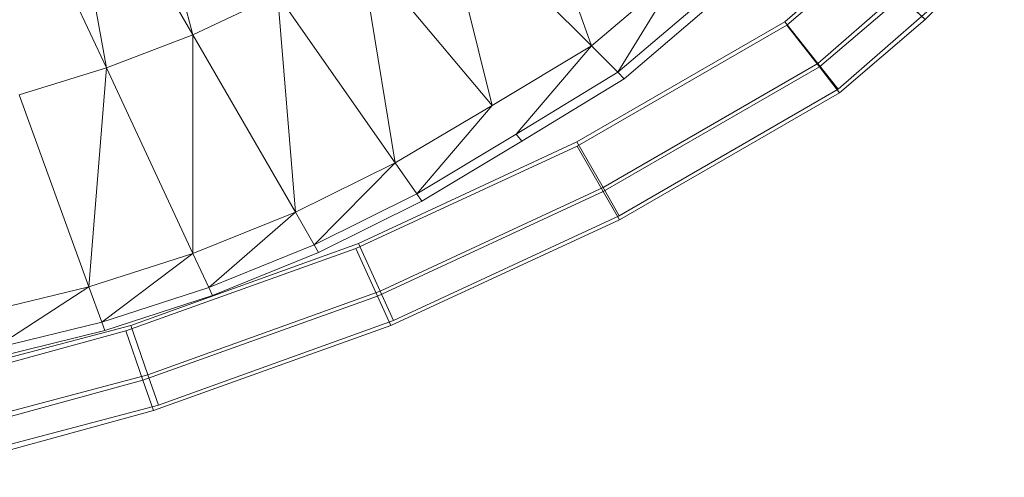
# Model space of a CAD drawing. Header units: metres. Extents: x 391.1 to 427.5, y 12.8 to 28.4.
# Tile 168 of 206: x 407.9349 to 408.0648, y 27.1433 to 27.2037. Entities that reach past the tile are written whole.
import ezdxf

# ---------------------------------------------------------------- set-up
doc = ezdxf.new("R2010")
doc.units = ezdxf.units.M
doc.layers.add('A-DETL-____-MBND', color=7, linetype='Continuous', lineweight=18)

# ---------------------------------------------------------------- blocks, each defined once
blk = doc.blocks.new('Family - Inodor PA-152337-03_TEL_P0A')
at = {"layer": 'A-DETL-____-MBND', "color": 253, "true_color": 0xaaaaaa}
for p, q in [((0.57169, 0.11317), (0.58079, 0.07896)), ((0.58079, 0.07896), (0.56314, 0.10952)), ((0.56314, 0.10952), (0.5694, 0.07457)), ((0.5694, 0.07457), (0.55451, 0.1065)), ((0.62337, 0.10559), (0.63337, 0.0775)), ((0.63337, 0.0775), (0.61336, 0.09751)), ((0.61336, 0.09751), (0.62027, 0.06963)), ((0.6774, 0.08095), (0.68784, 0.09176)), ((0.6774, 0.08095), (0.68784, 0.09176)), ((0.62027, 0.06963), (0.60285, 0.09039)), ((0.60285, 0.09039), (0.60749, 0.06204)), ((0.6589, 0.08065), (0.66938, 0.08979)), ((0.6589, 0.08065), (0.66938, 0.08979)), ((0.6589, 0.08065), (0.66938, 0.08979)), ((0.66938, 0.08979), (0.6589, 0.08065)), ((0.65915, 0.08023), (0.6692, 0.08882)), ((0.65915, 0.08023), (0.6692, 0.08882)), ((0.64505, 0.08739), (0.63337, 0.0775)), ((0.63687, 0.074), (0.64505, 0.08739)), ((0.67448, 0.08497), (0.66324, 0.07516)), ((0.67448, 0.08497), (0.66324, 0.07516)), ((0.59196, 0.08422), (0.58079, 0.07896)), ((0.60749, 0.06204), (0.59196, 0.08422)), ((0.59196, 0.08422), (0.59431, 0.05554)), ((0.64884, 0.08421), (0.63687, 0.074)), ((0.64975, 0.08345), (0.6377, 0.07316)), ((0.66346, 0.07472), (0.67427, 0.08395)), ((0.66346, 0.07472), (0.67427, 0.08395)), ((0.67427, 0.08395), (0.6774, 0.08095)), ((0.6774, 0.08095), (0.67427, 0.08395)), ((0.67764, 0.08198), (0.66592, 0.07176)), ((0.67764, 0.08198), (0.66592, 0.07176)), ((0.63146, 0.06481), (0.6589, 0.08065)), ((0.63146, 0.06481), (0.6589, 0.08065)), ((0.63146, 0.06481), (0.6589, 0.08065)), ((0.6589, 0.08065), (0.63146, 0.06481)), ((0.6589, 0.08065), (0.66324, 0.07516)), ((0.66324, 0.07516), (0.6589, 0.08065)), ((0.66612, 0.07131), (0.6774, 0.08095)), ((0.66612, 0.07131), (0.6774, 0.08095)), ((0.63148, 0.06427), (0.65915, 0.08023)), ((0.63148, 0.06427), (0.65915, 0.08023)), ((0.65915, 0.08023), (0.66346, 0.07472)), ((0.66346, 0.07472), (0.65915, 0.08023)), ((0.58079, 0.07896), (0.5694, 0.07457)), ((0.59431, 0.05554), (0.58079, 0.07896)), ((0.58079, 0.07896), (0.5808, 0.05012)), ((0.63337, 0.0775), (0.62027, 0.06963)), ((0.62345, 0.06584), (0.63337, 0.0775)), ((0.63687, 0.074), (0.63337, 0.0775)), ((0.5694, 0.07457), (0.55786, 0.07104)), ((0.5694, 0.07457), (0.56708, 0.04571)), ((0.5808, 0.05012), (0.5694, 0.07457)), ((0.66324, 0.07516), (0.63492, 0.05881)), ((0.66324, 0.07516), (0.63492, 0.05881)), ((0.63493, 0.05826), (0.66346, 0.07472)), ((0.63493, 0.05826), (0.66346, 0.07472)), ((0.66324, 0.07516), (0.66592, 0.07176)), ((0.66592, 0.07176), (0.66324, 0.07516)), ((0.66346, 0.07472), (0.66612, 0.07131)), ((0.66612, 0.07131), (0.66346, 0.07472)), ((0.63687, 0.074), (0.62345, 0.06584)), ((0.6377, 0.07316), (0.62421, 0.06494)), ((0.6377, 0.07316), (0.63687, 0.074)), ((0.66592, 0.07176), (0.63705, 0.05509)), ((0.66592, 0.07176), (0.63705, 0.05509)), ((0.56708, 0.04571), (0.55786, 0.07104)), ((0.63706, 0.05455), (0.66612, 0.07131)), ((0.63706, 0.05455), (0.66612, 0.07131)), ((0.62027, 0.06963), (0.60749, 0.06204)), ((0.61033, 0.05799), (0.62027, 0.06963)), ((0.62345, 0.06584), (0.61033, 0.05799)), ((0.62421, 0.06494), (0.62345, 0.06584)), ((0.6023, 0.05077), (0.63148, 0.06427)), ((0.6023, 0.05077), (0.63148, 0.06427)), ((0.60263, 0.05143), (0.63146, 0.06481)), ((0.60263, 0.05143), (0.63146, 0.06481)), ((0.60263, 0.05143), (0.63146, 0.06481)), ((0.63146, 0.06481), (0.60263, 0.05143)), ((0.62421, 0.06494), (0.61101, 0.05702)), ((0.63146, 0.06481), (0.63492, 0.05881)), ((0.63492, 0.05881), (0.63146, 0.06481)), ((0.63148, 0.06427), (0.63493, 0.05826)), ((0.63493, 0.05826), (0.63148, 0.06427)), ((0.60749, 0.06204), (0.59431, 0.05554)), ((0.59678, 0.05125), (0.60749, 0.06204)), ((0.61033, 0.05799), (0.60749, 0.06204)), ((0.63492, 0.05881), (0.60549, 0.04515)), ((0.63492, 0.05881), (0.60549, 0.04515)), ((0.63492, 0.05881), (0.63705, 0.05509)), ((0.63705, 0.05509), (0.63492, 0.05881)), ((0.61033, 0.05799), (0.59678, 0.05125)), ((0.60515, 0.04449), (0.63493, 0.05826)), ((0.60515, 0.04449), (0.63493, 0.05826)), ((0.61101, 0.05702), (0.61033, 0.05799)), ((0.63493, 0.05826), (0.63706, 0.05455)), ((0.63706, 0.05455), (0.63493, 0.05826)), ((0.61101, 0.05702), (0.59737, 0.05023)), ((0.59431, 0.05554), (0.5808, 0.05012)), ((0.58289, 0.04563), (0.59431, 0.05554)), ((0.59678, 0.05125), (0.59431, 0.05554)), ((0.63705, 0.05509), (0.60725, 0.04126)), ((0.63705, 0.05509), (0.60725, 0.04126)), ((0.60692, 0.0406), (0.63706, 0.05455)), ((0.60692, 0.0406), (0.63706, 0.05455)), ((0.57194, 0.03989), (0.6023, 0.05077)), ((0.57194, 0.03989), (0.6023, 0.05077)), ((0.57262, 0.04061), (0.60263, 0.05143)), ((0.57262, 0.04061), (0.60263, 0.05143)), ((0.57262, 0.04061), (0.60263, 0.05143)), ((0.60263, 0.05143), (0.57262, 0.04061)), ((0.59678, 0.05125), (0.58289, 0.04563)), ((0.59737, 0.05023), (0.59678, 0.05125)), ((0.6023, 0.05077), (0.60515, 0.04449)), ((0.60515, 0.04449), (0.6023, 0.05077)), ((0.60263, 0.05143), (0.60549, 0.04515)), ((0.60549, 0.04515), (0.60263, 0.05143)), ((0.5808, 0.05012), (0.56708, 0.04571)), ((0.5808, 0.05012), (0.56877, 0.04106)), ((0.58289, 0.04563), (0.5808, 0.05012)), ((0.59737, 0.05023), (0.5834, 0.04456)), ((0.56708, 0.04571), (0.55318, 0.04232)), ((0.56708, 0.04571), (0.55446, 0.03754)), ((0.56877, 0.04106), (0.56708, 0.04571)), ((0.58289, 0.04563), (0.56877, 0.04106)), ((0.5834, 0.04456), (0.58289, 0.04563)), ((0.5834, 0.04456), (0.56917, 0.03995)), ((0.57421, 0.0334), (0.60515, 0.04449)), ((0.57421, 0.0334), (0.60515, 0.04449)), ((0.60549, 0.04515), (0.57486, 0.0341)), ((0.60549, 0.04515), (0.57486, 0.0341)), ((0.60515, 0.04449), (0.60692, 0.0406)), ((0.60692, 0.0406), (0.60515, 0.04449)), ((0.60549, 0.04515), (0.60725, 0.04126)), ((0.60725, 0.04126), (0.60549, 0.04515)), ((0.54169, 0.03244), (0.57262, 0.04061)), ((0.54169, 0.03244), (0.57262, 0.04061)), ((0.54169, 0.03244), (0.57262, 0.04061)), ((0.57262, 0.04061), (0.54169, 0.03244)), ((0.56877, 0.04106), (0.55446, 0.03754)), ((0.56917, 0.03995), (0.56877, 0.04106)), ((0.57262, 0.04061), (0.57486, 0.0341)), ((0.57486, 0.0341), (0.57262, 0.04061)), ((0.57561, 0.02938), (0.60692, 0.0406)), ((0.57561, 0.02938), (0.60692, 0.0406)), ((0.60725, 0.04126), (0.57625, 0.03008)), ((0.60725, 0.04126), (0.57625, 0.03008)), ((0.54073, 0.03138), (0.57194, 0.03989)), ((0.54073, 0.03138), (0.57194, 0.03989)), ((0.56917, 0.03995), (0.55477, 0.03639)), ((0.57194, 0.03989), (0.57421, 0.0334)), ((0.57421, 0.0334), (0.57194, 0.03989)), ((0.57486, 0.0341), (0.5433, 0.02577)), ((0.57486, 0.0341), (0.5433, 0.02577)), ((0.57486, 0.0341), (0.57625, 0.03008)), ((0.57625, 0.03008), (0.57486, 0.0341)), ((0.54235, 0.02471), (0.57421, 0.0334)), ((0.54235, 0.02471), (0.57421, 0.0334)), ((0.57421, 0.0334), (0.57561, 0.02938)), ((0.57561, 0.02938), (0.57421, 0.0334)), ((0.57625, 0.03008), (0.5443, 0.02165)), ((0.57625, 0.03008), (0.5443, 0.02165)), ((0.54336, 0.02059), (0.57561, 0.02938)), ((0.54336, 0.02059), (0.57561, 0.02938))]:
    blk.add_line(p, q, dxfattribs=at)
blk = doc.blocks.new('LONDR55-XX_ZZ-ARQ-CAA-M3D-Londres55_ifc-1-03_TEL_P0A')
at = {"layer": 'A-DETL-____-MBND', "color": 253, "lineweight": 18, "true_color": 0xaaaaaa}
blk.add_blockref('Family - Inodor PA-152337-03_TEL_P0A', (407.37693, 27.12274), dxfattribs=at)

msp = doc.modelspace()

# ---------------------------------------------------------------- block references
at = {"lineweight": 5}
msp.add_blockref('LONDR55-XX_ZZ-ARQ-CAA-M3D-Londres55_ifc-1-03_TEL_P0A', (0, 0), dxfattribs=at)

doc.saveas('drawing.dxf')
